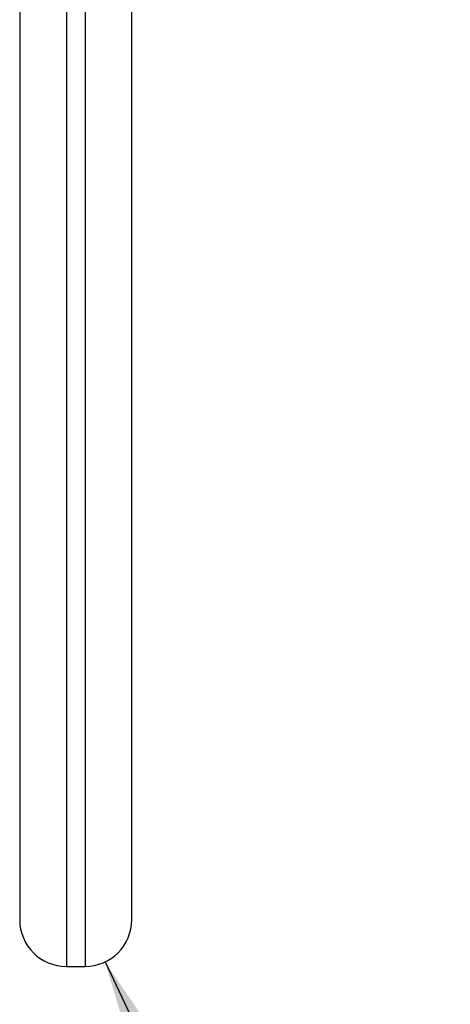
# Model space of a CAD drawing. Header units: millimetres. Extents: x 3 to 137, y 3 to 105.
# Tile 10 of 16: x 79 to 91, y 41 to 67. Entities that reach past the tile are written whole.
import ezdxf

# ---------------------------------------------------------------- set-up
doc = ezdxf.new("R2010")
doc.units = ezdxf.units.MM
doc.header["$LTSCALE"] = 0.5
doc.linetypes.add('SLD-Solid', pattern=[0])
doc.layers.add('DIMENSIONS', color=140, linetype='SLD-Solid', lineweight=25)
doc.styles.add('SLDTEXTSTYLE0', font='VERDANA.TTF')
doc.dimstyles.new('SLDDIMSTYLE3', dxfattribs={"dimtxt": 1.079004, "dimasz": 1.651, "dimexe": 0, "dimexo": 0.0625, "dimgap": 0.269751, "dimtad": 0, "dimtih": 1, "dimtoh": 1, "dimrnd": 1e-09, "dimzin": 12, "dimdsep": 46, "dimtxsty": 'SLDTEXTSTYLE0', "dimsah": 1, "dimcen": 0, "dimadec": 0, "dimazin": 3, "dimtfac": 1, "dimtofl": 0, "dimtmove": 0, "dimatfit": 3, "dimfxl": 0, "dimfrac": 2, "dimtolj": 1, "dimtzin": 12, "dimarcsym": 0})

# ---------------------------------------------------------------- blocks, each defined once
blk = doc.blocks.new('_D_3')
at = {"layer": 'DIMENSIONS'}
for p, q in [((81.749, 41.93), (83.528, 38.187)), ((87.428, 38.339), (87.065, 38.339)), ((87.065, 38.339), (87.065, 36.624)), ((90.634, 38.339), (90.996, 38.339)), ((90.996, 38.339), (90.996, 36.624)), ((83.528, 38.187), (86.703, 38.187)), ((87.065, 36.624), (87.428, 36.624)), ((90.996, 36.624), (90.634, 36.624))]:
    blk.add_line(p, q, dxfattribs=at)
blk.add_solid([(81.749, 41.93), (82.228, 40.33), (82.687, 40.548)], dxfattribs=at)
at = {"layer": 'DIMENSIONS', "char_height": 1.0583, "attachment_point": 1, "style": 'SLDTEXTSTYLE0'}
for s, insert in [('R1.3', (87.386, 39.925)), ('0.05', (87.428, 37.968))]:
    blk.add_mtext(s, dxfattribs=dict(at, insert=insert))

msp = doc.modelspace()

# ---------------------------------------------------------------- linework, layer by layer
for p, q in [((80.712, 71.809), (80.712, 41.809)), ((81.212, 71.809), (81.212, 41.809)), ((79.462, 66.909), (79.462, 66.609)), ((79.462, 66.109), (79.462, 65.809)), ((79.462, 65.309), (79.462, 65.009)), ((79.462, 64.509), (79.462, 64.209)), ((79.462, 63.709), (79.462, 63.409)), ((79.462, 62.909), (79.462, 62.609)), ((79.462, 62.109), (79.462, 61.809)), ((79.462, 61.359), (79.462, 61.059)), ((79.462, 60.559), (79.462, 60.259)), ((79.462, 59.759), (79.462, 59.459)), ((79.462, 58.959), (79.462, 58.659)), ((79.462, 58.159), (79.462, 57.859)), ((79.462, 57.359), (79.462, 57.059)), ((79.462, 56.559), (79.462, 56.259)), ((79.462, 55.759), (79.462, 55.459)), ((79.462, 54.959), (79.462, 54.659)), ((79.462, 54.159), (79.462, 53.859)), ((79.462, 53.359), (79.462, 53.059)), ((79.462, 52.559), (79.462, 52.259)), ((79.462, 51.809), (79.462, 51.509)), ((79.462, 51.009), (79.462, 50.709)), ((79.462, 50.209), (79.462, 49.909)), ((79.462, 49.409), (79.462, 49.109)), ((79.462, 48.609), (79.462, 48.309)), ((79.462, 47.809), (79.462, 47.509)), ((79.462, 47.009), (79.462, 46.709)), ((79.462, 46.209), (79.462, 45.909)), ((79.462, 45.409), (79.462, 45.109)), ((80.712, 41.809), (81.212, 41.809))]:
    msp.add_line(p, q)
for centre, start, end in [((80.712, 43.059), 180, 270), ((81.212, 43.059), 270, 360)]:
    msp.add_arc(centre, 1.25, start, end)
for points, knots in [([(79.462, 70.559), (79.462, 70.558), (79.462, 70.556), (79.462, 70.545), (79.462, 70.526), (79.462, 70.499), (79.462, 70.464), (79.462, 70.422), (79.462, 70.356), (79.462, 70.233), (79.462, 69.897), (79.462, 69.174), (79.462, 67.986), (79.462, 66.621), (79.462, 65.115), (79.462, 63.461), (79.462, 61.785), (79.462, 60.456), (79.462, 59.36), (79.462, 58.233), (79.462, 57.092), (79.462, 55.953), (79.462, 54.818), (79.462, 53.703), (79.462, 52.624), (79.462, 51.581), (79.462, 50.351), (79.462, 49.208), (79.462, 48.367), (79.462, 47.224), (79.462, 45.784), (79.462, 44.419), (79.462, 43.59), (79.462, 43.265), (79.462, 43.139), (79.462, 43.089), (79.462, 43.062), (79.462, 43.06), (79.462, 43.059)], [0, 0, 0, 0, 0.007534, 0.015068, 0.022603, 0.030137, 0.037671, 0.045205, 0.052906, 0.067747, 0.090398, 0.147613, 0.204829, 0.246519, 0.292916, 0.344018, 0.382426, 0.420823, 0.44067, 0.460436, 0.500019, 0.519866, 0.539633, 0.579215, 0.598465, 0.617641, 0.656037, 0.692273, 0.710364, 0.728511, 0.795206, 0.856107, 0.909635, 0.954804, 0.962435, 0.977346, 0.991527, 1, 1, 1, 1]), ([(82.462, 43.059), (82.462, 43.059), (82.462, 43.061), (82.462, 43.073), (82.462, 43.092), (82.462, 43.119), (82.462, 43.153), (82.462, 43.195), (82.462, 43.261), (82.462, 43.384), (82.462, 43.72), (82.462, 44.443), (82.462, 45.518), (82.462, 46.526), (82.462, 47.491), (82.462, 48.742), (82.462, 50.263), (82.462, 51.581), (82.462, 52.624), (82.462, 53.703), (82.462, 54.818), (82.462, 55.843), (82.462, 56.413), (82.462, 56.947), (82.462, 57.553), (82.462, 58.296), (82.462, 59.034), (82.462, 59.766), (82.462, 60.489), (82.462, 61.201), (82.462, 61.901), (82.462, 62.585), (82.462, 63.252), (82.462, 63.901), (82.462, 64.529), (82.462, 65.134), (82.462, 65.715), (82.462, 66.269), (82.462, 66.796), (82.462, 67.294), (82.462, 67.76), (82.462, 68.195), (82.462, 68.596), (82.462, 68.963), (82.462, 69.294), (82.462, 69.588), (82.462, 69.845), (82.462, 70.064), (82.462, 70.244), (82.462, 70.384), (82.462, 70.484), (82.462, 70.547), (82.462, 70.555), (82.462, 70.559)], [0, 0, 0, 0, 0.00753, 0.01506, 0.022589, 0.030119, 0.037649, 0.045179, 0.052762, 0.067713, 0.090361, 0.147553, 0.204745, 0.23144, 0.258134, 0.301029, 0.343923, 0.382304, 0.401472, 0.420714, 0.46028, 0.480039, 0.492214, 0.49988, 0.517125, 0.534371, 0.551616, 0.568862, 0.586107, 0.603353, 0.620598, 0.637844, 0.655089, 0.672335, 0.68958, 0.706826, 0.724072, 0.741317, 0.758563, 0.775808, 0.793054, 0.8103, 0.827545, 0.844791, 0.862036, 0.879282, 0.896527, 0.913773, 0.931018, 0.948264, 0.965509, 0.982755, 1, 1, 1, 1])]:
    msp.add_open_spline(points, degree=3, knots=knots)

# ---------------------------------------------------------------- dimensions: what is measured, and where the dimension line sits
at = {"layer": 'DIMENSIONS'}
dim = msp.add_radius_dim(center=(81.212, 43.059), mpoint=(81.749, 41.93), dimstyle='SLDDIMSTYLE3', dxfattribs=at)
dim.commit()
dim.dimension.update_dxf_attribs({"geometry": '_D_3', "text_midpoint": (89.031, 38.187), "dimtype": 164})

doc.saveas('drawing.dxf')
